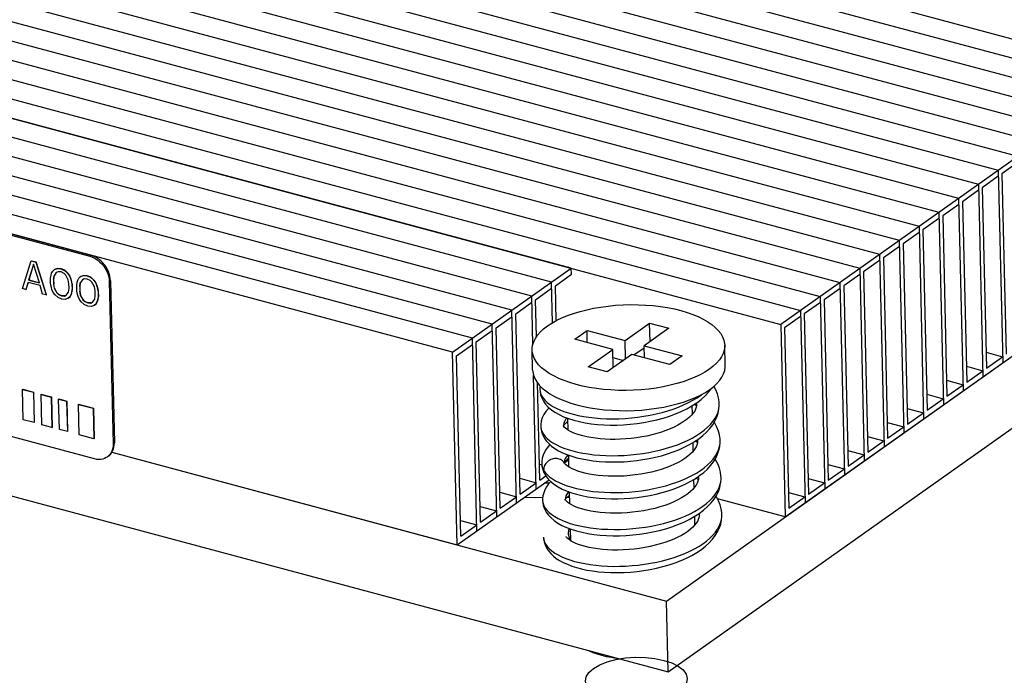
# Model space of a CAD drawing. Header units: millimetres. Extents: x 6 to 414, y 7 to 290.
# Tile 218 of 256: x 146.51 to 150.86, y 165.02 to 167.92. Entities that reach past the tile are written whole.
import ezdxf

# ---------------------------------------------------------------- set-up
doc = ezdxf.new("R2010")
doc.units = ezdxf.units.MM
doc.header["$LTSCALE"] = 23.1
doc.layers.get('0').update_dxf_attribs({"linetype": 'CONTINUOUS'})
for name, color, linetype in [('AL-BASE_ES7632BT_22_2', 7, 'CONTINUOUS'), ('HP_ES7632BT_12_2', 7, 'CONTINUOUS'), ('LABEL_2', 7, 'CONTINUOUS'), ('PRT0001_2', 7, 'CONTINUOUS'), ('PRT0002_2', 7, 'CONTINUOUS'), ('SC_2', 7, 'CONTINUOUS'), ('SPRING_2', 7, 'CONTINUOUS')]:
    doc.layers.add(name, color=color, linetype=linetype)

msp = doc.modelspace()

# ---------------------------------------------------------------- linework, layer by layer
at = {"color": 6, "linetype": 'Continuous'}
for points in [[(149.0466, 165.0498), (149.0739, 165.0656), (149.1074, 165.0789), (149.1457, 165.0892), (149.1882, 165.0961), (149.2318, 165.0991), (149.2756, 165.0984), (149.3178, 165.0939), (149.3576, 165.0855), (149.392, 165.074), (149.4204, 165.0597), (149.4418, 165.043), (149.4555, 165.0243), (149.4606, 165.005), (149.457, 164.9855), (149.4451, 164.9664), (149.4247, 164.9483)], [(149.4247, 164.9483), (149.3974, 164.9325), (149.3639, 164.9192), (149.3256, 164.9089), (149.2831, 164.902), (149.2395, 164.899), (149.1957, 164.8997), (149.1535, 164.9042), (149.1137, 164.9126), (149.0793, 164.9241), (149.0509, 164.9384), (149.0295, 164.9551), (149.0158, 164.9738), (149.0107, 164.9931), (149.0143, 165.0126), (149.0263, 165.0317), (149.0466, 165.0498)]]:
    msp.add_lwpolyline(points, dxfattribs=at)
at = {"layer": 'AL-BASE_ES7632BT_22_2', "color": 7, "linetype": 'Continuous'}
for p, q in [((149.3692, 165.3476), (153.1633, 168.0386)), ((149.3766, 165.0343), (153.1708, 167.7253)), ((143.4959, 166.6123), (149.3766, 165.0343)), ((146.9215, 166.0044), (149.3692, 165.3476)), ((148.9305, 165.8063), (148.9414, 165.8068)), ((148.9386, 165.6278), (148.9453, 165.6141)), ((149.3766, 165.0343), (149.3692, 165.3476))]:
    msp.add_line(p, q, dxfattribs=at)
for points in [[(148.7431, 165.8069), (148.7907, 165.8054), (148.8226, 165.8056)], [(148.9395, 165.6678), (148.9363, 165.6583), (148.9353, 165.6458)], [(149.497, 165.6871), (149.4946, 165.692), (149.4943, 165.6923)], [(148.9353, 165.6458), (148.9354, 165.643), (148.9386, 165.6278)]]:
    msp.add_lwpolyline(points, dxfattribs=at)
at = {"layer": 'HP_ES7632BT_12_2', "color": 7, "linetype": 'Continuous'}
msp.add_line((148.8515, 165.8679), (148.8287, 165.8676), dxfattribs=at)
at = {"layer": 'LABEL_2', "color": 7, "linetype": 'Continuous'}
for p, q in [((144.4711, 167.5017), (146.8234, 166.8705)), ((144.4765, 167.5056), (146.8288, 166.8744)), ((146.8234, 166.8705), (146.8288, 166.8744)), ((146.5262, 166.7273), (146.565, 166.8504)), ((146.5758, 166.8361), (146.554, 166.7653)), ((146.5545, 166.7657), (146.576, 166.8354)), ((146.565, 166.8504), (146.5656, 166.8507)), ((146.565, 166.8504), (146.586, 166.8447)), ((146.5656, 166.8507), (146.5866, 166.8451)), ((146.6013, 166.7526), (146.5758, 166.8361)), ((146.586, 166.8447), (146.5866, 166.8451)), ((146.586, 166.8447), (146.6312, 166.6992)), ((146.6318, 166.6995), (146.5866, 166.8451)), ((146.6503, 166.7735), (146.6526, 166.7871)), ((146.6526, 166.7871), (146.655, 166.795)), ((146.655, 166.795), (146.66, 166.805)), ((146.66, 166.805), (146.6677, 166.8114)), ((146.6657, 166.7836), (146.6635, 166.7671)), ((146.6641, 166.7675), (146.6663, 166.784)), ((146.6758, 166.7979), (146.6657, 166.7836)), ((146.6657, 166.7836), (146.6663, 166.784)), ((146.6677, 166.8114), (146.6806, 166.8165)), ((146.6677, 166.8114), (146.6682, 166.8118)), ((146.6811, 166.8169), (146.6682, 166.8118)), ((146.6836, 166.8015), (146.6758, 166.7979)), ((146.6806, 166.8165), (146.6811, 166.8169)), ((146.6806, 166.8165), (146.6963, 166.8151)), ((146.6968, 166.8155), (146.6811, 166.8169)), ((146.6966, 166.8008), (146.6836, 166.8015)), ((146.6963, 166.8151), (146.6968, 166.8155)), ((146.6963, 166.8151), (146.7121, 166.808)), ((146.7098, 166.7945), (146.6966, 166.8008)), ((146.7127, 166.8084), (146.6968, 166.8155)), ((146.7178, 166.7866), (146.7098, 166.7945)), ((146.7121, 166.808), (146.7127, 166.8084)), ((146.7121, 166.808), (146.7254, 166.796)), ((146.726, 166.7963), (146.7127, 166.8084)), ((146.7287, 166.7667), (146.7178, 166.7866)), ((146.7254, 166.796), (146.726, 166.7963)), ((146.7254, 166.796), (146.7335, 166.7853)), ((146.7341, 166.7857), (146.726, 166.7963)), ((146.7335, 166.7853), (146.7341, 166.7857)), ((146.7335, 166.7853), (146.739, 166.7724)), ((146.7396, 166.7728), (146.7341, 166.7857)), ((146.7832, 166.7805), (146.7961, 166.7855)), ((146.7832, 166.7805), (146.7837, 166.7808)), ((146.7967, 166.7859), (146.7837, 166.7808)), ((146.7961, 166.7855), (146.7967, 166.7859)), ((146.7961, 166.7855), (146.8118, 166.7841)), ((146.8123, 166.7845), (146.7967, 166.7859)), ((146.8118, 166.7841), (146.8123, 166.7845)), ((146.8118, 166.7841), (146.8276, 166.777)), ((146.8282, 166.7774), (146.8123, 166.7845)), ((146.5516, 166.7546), (146.542, 166.7231)), ((146.5425, 166.7235), (146.552, 166.7545)), ((146.6041, 166.7405), (146.5516, 166.7546)), ((146.554, 166.7653), (146.5545, 166.7657)), ((146.554, 166.7653), (146.6013, 166.7526)), ((146.5545, 166.7657), (146.6014, 166.7531)), ((146.6155, 166.7034), (146.6041, 166.7405)), ((146.6509, 166.7478), (146.6503, 166.7735)), ((146.6539, 166.7328), (146.6509, 166.7478)), ((146.6635, 166.7671), (146.6641, 166.7675)), ((146.6635, 166.7671), (146.664, 166.7471)), ((146.664, 166.7471), (146.6645, 166.7475)), ((146.664, 166.7471), (146.667, 166.7293)), ((146.6641, 166.7675), (146.6645, 166.7475)), ((146.6676, 166.7297), (146.6645, 166.7475)), ((146.7318, 166.7488), (146.7287, 166.7667)), ((146.7322, 166.7288), (146.7318, 166.7488)), ((146.739, 166.7724), (146.7396, 166.7728)), ((146.739, 166.7724), (146.7419, 166.7632)), ((146.7424, 166.7635), (146.7396, 166.7728)), ((146.7419, 166.7632), (146.7424, 166.7635)), ((146.7419, 166.7632), (146.7448, 166.7482)), ((146.7454, 166.7485), (146.7424, 166.7635)), ((146.7448, 166.7482), (146.7454, 166.7485)), ((146.7448, 166.7482), (146.7454, 166.7225)), ((146.7454, 166.7485), (146.746, 166.7228)), ((146.7658, 166.7425), (146.7681, 166.7561)), ((146.7664, 166.7168), (146.7658, 166.7425)), ((146.7681, 166.7561), (146.7705, 166.764)), ((146.7705, 166.764), (146.7755, 166.774)), ((146.7755, 166.774), (146.7832, 166.7805)), ((146.7812, 166.7526), (146.779, 166.7361)), ((146.7796, 166.7365), (146.7818, 166.753)), ((146.7913, 166.7669), (146.7812, 166.7526)), ((146.7812, 166.7526), (146.7818, 166.753)), ((146.7991, 166.7705), (146.7913, 166.7669)), ((146.8121, 166.7698), (146.7991, 166.7705)), ((146.8253, 166.7635), (146.8121, 166.7698)), ((146.8333, 166.7556), (146.8253, 166.7635)), ((146.8276, 166.777), (146.8282, 166.7774)), ((146.8276, 166.777), (146.841, 166.765)), ((146.8415, 166.7653), (146.8282, 166.7774)), ((146.8443, 166.7357), (146.8333, 166.7556)), ((146.841, 166.765), (146.8415, 166.7653)), ((146.841, 166.765), (146.849, 166.7543)), ((146.8496, 166.7547), (146.8415, 166.7653)), ((146.849, 166.7543), (146.8496, 166.7547)), ((146.849, 166.7543), (146.8546, 166.7414)), ((146.8551, 166.7418), (146.8496, 166.7547)), ((146.8546, 166.7414), (146.8551, 166.7418)), ((146.8546, 166.7414), (146.8574, 166.7322)), ((146.8579, 166.7325), (146.8551, 166.7418)), ((146.9149, 166.7623), (146.9095, 166.7585)), ((146.9095, 166.7585), (146.9264, 166.0423)), ((146.9149, 166.7623), (146.9319, 166.0461)), ((146.542, 166.7231), (146.5262, 166.7273)), ((146.542, 166.7231), (146.5425, 166.7235)), ((146.6312, 166.6992), (146.6155, 166.7034)), ((146.6312, 166.6992), (146.6318, 166.6995)), ((146.6567, 166.7235), (146.6539, 166.7328)), ((146.6622, 166.7107), (146.6567, 166.7235)), ((146.6703, 166.7), (146.6622, 166.7107)), ((146.667, 166.7293), (146.6676, 166.7297)), ((146.667, 166.7293), (146.6779, 166.7093)), ((146.6785, 166.7097), (146.6676, 166.7297)), ((146.6837, 166.6879), (146.6703, 166.7)), ((146.6779, 166.7093), (146.6785, 166.7097)), ((146.6779, 166.7093), (146.6859, 166.7015)), ((146.6865, 166.7019), (146.6785, 166.7097)), ((146.6859, 166.7015), (146.6865, 166.7019)), ((146.6859, 166.7015), (146.6991, 166.6951)), ((146.6997, 166.6955), (146.6865, 166.7019)), ((146.6991, 166.6951), (146.6997, 166.6955)), ((146.6991, 166.6951), (146.7122, 166.6945)), ((146.7127, 166.6949), (146.6997, 166.6955)), ((146.7122, 166.6945), (146.7199, 166.6981)), ((146.7122, 166.6945), (146.7127, 166.6949)), ((146.7199, 166.6981), (146.73, 166.7124)), ((146.73, 166.7124), (146.7322, 166.7288)), ((146.7407, 166.701), (146.7358, 166.691)), ((146.7363, 166.6914), (146.7413, 166.7014)), ((146.7432, 166.7089), (146.7407, 166.701)), ((146.7407, 166.701), (146.7413, 166.7014)), ((146.7413, 166.7014), (146.7437, 166.7093)), ((146.7454, 166.7225), (146.7432, 166.7089)), ((146.7432, 166.7089), (146.7437, 166.7093)), ((146.7437, 166.7093), (146.746, 166.7228)), ((146.7454, 166.7225), (146.746, 166.7228)), ((146.7694, 166.7018), (146.7664, 166.7168)), ((146.7722, 166.6925), (146.7694, 166.7018)), ((146.779, 166.7361), (146.7796, 166.7365)), ((146.779, 166.7361), (146.7795, 166.7161)), ((146.7795, 166.7161), (146.78, 166.7165)), ((146.7795, 166.7161), (146.7825, 166.6983)), ((146.7796, 166.7365), (146.78, 166.7165)), ((146.7831, 166.6987), (146.78, 166.7165)), ((146.7825, 166.6983), (146.7831, 166.6987)), ((146.7825, 166.6983), (146.7934, 166.6783)), ((146.794, 166.6787), (146.7831, 166.6987)), ((146.8473, 166.7178), (146.8443, 166.7357)), ((146.8455, 166.6814), (146.8478, 166.6978)), ((146.8478, 166.6978), (146.8473, 166.7178)), ((146.8574, 166.7322), (146.8579, 166.7325)), ((146.8574, 166.7322), (146.8603, 166.7172)), ((146.8609, 166.7176), (146.8579, 166.7325)), ((146.8603, 166.7172), (146.8609, 166.7176)), ((146.8603, 166.7172), (146.861, 166.6915)), ((146.8609, 166.7176), (146.8615, 166.6918)), ((146.6995, 166.6808), (146.6837, 166.6879)), ((146.7152, 166.6795), (146.6995, 166.6808)), ((146.7281, 166.6845), (146.7152, 166.6795)), ((146.7358, 166.691), (146.7281, 166.6845)), ((146.7281, 166.6845), (146.7286, 166.6849)), ((146.7286, 166.6849), (146.7363, 166.6914)), ((146.7358, 166.691), (146.7363, 166.6914)), ((146.7778, 166.6797), (146.7722, 166.6925)), ((146.7858, 166.669), (146.7778, 166.6797)), ((146.7992, 166.6569), (146.7858, 166.669)), ((146.7934, 166.6783), (146.794, 166.6787)), ((146.7934, 166.6783), (146.8015, 166.6705)), ((146.802, 166.6709), (146.794, 166.6787)), ((146.815, 166.6499), (146.7992, 166.6569)), ((146.8015, 166.6705), (146.802, 166.6709)), ((146.8015, 166.6705), (146.8146, 166.6641)), ((146.8152, 166.6645), (146.802, 166.6709)), ((146.8146, 166.6641), (146.8152, 166.6645)), ((146.8146, 166.6641), (146.8277, 166.6635)), ((146.8282, 166.6639), (146.8152, 166.6645)), ((146.8277, 166.6635), (146.8354, 166.6671)), ((146.8277, 166.6635), (146.8282, 166.6639)), ((146.8436, 166.6535), (146.8307, 166.6485)), ((146.8354, 166.6671), (146.8455, 166.6814)), ((146.8513, 166.66), (146.8436, 166.6535)), ((146.8436, 166.6535), (146.8441, 166.6539)), ((146.8441, 166.6539), (146.8518, 166.6604)), ((146.8562, 166.67), (146.8513, 166.66)), ((146.8513, 166.66), (146.8518, 166.6604)), ((146.8518, 166.6604), (146.8568, 166.6704)), ((146.8587, 166.6779), (146.8562, 166.67)), ((146.8562, 166.67), (146.8568, 166.6704)), ((146.8568, 166.6704), (146.8592, 166.6783)), ((146.861, 166.6915), (146.8587, 166.6779)), ((146.8587, 166.6779), (146.8592, 166.6783)), ((146.8592, 166.6783), (146.8615, 166.6918)), ((146.861, 166.6915), (146.8615, 166.6918)), ((146.8307, 166.6485), (146.815, 166.6499)), ((146.8446, 165.9753), (144.4923, 166.6065)), ((146.5269, 166.2824), (146.5275, 166.2828)), ((146.5301, 166.1481), (146.5269, 166.2824)), ((146.5269, 166.2824), (146.5747, 166.2696)), ((146.5275, 166.2828), (146.5753, 166.2699)), ((146.5747, 166.2696), (146.5753, 166.2699)), ((146.5747, 166.2696), (146.5779, 166.1353)), ((146.5753, 166.2699), (146.5784, 166.1357)), ((146.6089, 166.2604), (146.6095, 166.2608)), ((146.6121, 166.1261), (146.6089, 166.2604)), ((146.6089, 166.2604), (146.6534, 166.2484)), ((146.6095, 166.2608), (146.654, 166.2488)), ((146.6534, 166.2484), (146.654, 166.2488)), ((146.6534, 166.2484), (146.6566, 166.1142)), ((146.654, 166.2488), (146.6571, 166.1145)), ((146.686, 166.2397), (146.6865, 166.2401)), ((146.6892, 166.1054), (146.686, 166.2397)), ((146.686, 166.2397), (146.7214, 166.2302)), ((146.6865, 166.2401), (146.7219, 166.2306)), ((146.7214, 166.2302), (146.7219, 166.2306)), ((146.7214, 166.2302), (146.7245, 166.0959)), ((146.7219, 166.2306), (146.7251, 166.0963)), ((146.7738, 166.2161), (146.7744, 166.2165)), ((146.777, 166.0819), (146.7738, 166.2161)), ((146.7738, 166.2161), (146.8387, 166.1987)), ((146.7744, 166.2165), (146.8393, 166.1991)), ((146.8387, 166.1987), (146.8393, 166.1991)), ((146.8387, 166.1987), (146.8419, 166.0644)), ((146.8393, 166.1991), (146.8424, 166.0648)), ((146.5779, 166.1353), (146.5301, 166.1481)), ((146.5779, 166.1353), (146.5784, 166.1357)), ((146.6566, 166.1142), (146.6121, 166.1261)), ((146.6566, 166.1142), (146.6571, 166.1145)), ((146.7245, 166.0959), (146.6892, 166.1054)), ((146.7245, 166.0959), (146.7251, 166.0963)), ((146.8419, 166.0644), (146.777, 166.0819)), ((146.8419, 166.0644), (146.8424, 166.0648)), ((146.9264, 166.0423), (146.9319, 166.0461))]:
    msp.add_line(p, q, dxfattribs=at)
for points in [[(146.8234, 166.8705), (146.8329, 166.8674), (146.8422, 166.8632), (146.8513, 166.858), (146.8601, 166.8518), (146.8684, 166.8447), (146.8762, 166.8369), (146.8834, 166.8284), (146.8898, 166.8192), (146.8954, 166.8096), (146.9002, 166.7996), (146.904, 166.7894), (146.9069, 166.779), (146.9087, 166.7687), (146.9095, 166.7585)], [(146.9149, 166.7623), (146.9141, 166.7726), (146.9123, 166.7829), (146.9094, 166.7932), (146.9056, 166.8035), (146.9009, 166.8134), (146.8952, 166.8231), (146.8888, 166.8322), (146.8816, 166.8407), (146.8738, 166.8486), (146.8655, 166.8556), (146.8567, 166.8618), (146.8476, 166.8671), (146.8383, 166.8712), (146.8288, 166.8744)], [(146.9264, 166.0423), (146.9261, 166.0323), (146.9248, 166.0228), (146.9224, 166.0139), (146.919, 166.0056)], [(146.9201, 166.0019), (146.9244, 166.0094), (146.9278, 166.0177), (146.9302, 166.0267), (146.9316, 166.0361), (146.9319, 166.0461)], [(146.9057, 165.9871), (146.9088, 165.9894), (146.9148, 165.9952), (146.9201, 166.0019)], [(146.919, 166.0056), (146.9147, 165.9981), (146.9094, 165.9914)], [(146.9003, 165.9833), (146.8965, 165.9808), (146.889, 165.9771), (146.8809, 165.9744), (146.8723, 165.9729), (146.8633, 165.9725), (146.8541, 165.9733), (146.8446, 165.9753)], [(146.9094, 165.9914), (146.9033, 165.9856), (146.9003, 165.9833)]]:
    msp.add_lwpolyline(points, dxfattribs=at)
at = {"layer": 'PRT0001_2', "color": 7, "linetype": 'Continuous'}
for p, q in [((148.9485, 166.8174), (144.9161, 167.8995)), ((148.8613, 166.7555), (144.8288, 167.8376)), ((148.774, 166.6936), (144.7415, 167.7757)), ((148.6868, 166.6317), (144.6543, 167.7138)), ((148.5995, 166.5698), (144.567, 167.6519)), ((148.5122, 166.5079), (144.4798, 167.59)), ((148.425, 166.446), (144.3925, 167.5281)), ((148.425, 166.446), (148.9485, 166.8174)), ((148.8782, 166.7402), (148.9492, 166.7905)), ((148.9492, 166.7905), (148.9485, 166.8174)), ((148.8655, 166.5769), (148.8613, 166.7555)), ((148.8818, 166.586), (148.8782, 166.7402)), ((148.7791, 166.4811), (148.774, 166.6936)), ((148.7909, 166.6783), (148.8619, 166.7287)), ((148.7036, 166.6164), (148.7747, 166.6668)), ((148.7948, 166.5147), (148.7909, 166.6783)), ((148.7069, 165.7813), (148.6868, 166.6317)), ((148.7225, 165.8197), (148.7036, 166.6164)), ((148.6196, 165.7194), (148.5995, 166.5698)), ((148.6164, 166.5545), (148.6874, 166.6049)), ((148.5291, 166.4926), (148.6001, 166.543)), ((148.6353, 165.7578), (148.6164, 166.5545)), ((148.4419, 166.4307), (148.5129, 166.4811)), ((148.5324, 165.6575), (148.5122, 166.5079)), ((148.548, 165.6959), (148.5291, 166.4926)), ((148.4451, 165.5956), (148.425, 166.446)), ((148.4607, 165.634), (148.4419, 166.4307)), ((148.7942, 165.8432), (148.7823, 166.3434)), ((148.8098, 165.8816), (148.7996, 166.311)), ((146.9215, 166.0044), (148.4451, 165.5956)), ((148.9181, 165.9584), (148.9375, 165.9722)), ((148.8081, 165.9514), (148.8184, 165.9487)), ((148.9339, 165.9423), (148.9382, 165.9453)), ((148.4451, 165.5956), (148.8503, 165.883)), ((148.7209, 165.8895), (148.7935, 165.87)), ((148.7225, 165.8197), (148.7935, 165.87)), ((148.8098, 165.8816), (148.8366, 165.9006)), ((148.6336, 165.8276), (148.7063, 165.8081)), ((148.6353, 165.7578), (148.7063, 165.8081)), ((148.5463, 165.7657), (148.619, 165.7462)), ((148.548, 165.6959), (148.619, 165.7462)), ((148.4591, 165.7038), (148.5317, 165.6843)), ((148.4607, 165.634), (148.5317, 165.6843))]:
    msp.add_line(p, q, dxfattribs=at)
at = {"layer": 'PRT0002_2', "color": 7, "linetype": 'Continuous'}
for p, q in [((145.5627, 169.2615), (151.4434, 167.6835)), ((145.4755, 169.1996), (151.3562, 167.6216)), ((145.3882, 169.1377), (151.2689, 167.5597)), ((145.3009, 169.0758), (151.1816, 167.4978)), ((145.2137, 169.0139), (151.0944, 167.4359)), ((145.1264, 168.952), (151.0071, 167.374)), ((145.0392, 168.8901), (150.9198, 167.3121)), ((144.9519, 168.8283), (150.8326, 167.2502)), ((144.8646, 168.7664), (150.7453, 167.1884)), ((144.7774, 168.7045), (150.658, 167.1265)), ((144.6901, 168.6426), (150.5708, 167.0646)), ((144.6028, 168.5807), (150.4835, 167.0027)), ((144.5156, 168.5188), (150.3962, 166.9408)), ((152.5779, 168.4881), (149.8727, 166.5694)), ((144.4283, 168.4569), (150.309, 166.8789)), ((144.341, 168.395), (150.2217, 166.817)), ((144.2538, 168.3331), (150.1345, 166.7551)), ((144.1665, 168.2712), (150.0472, 166.6932)), ((144.0792, 168.2093), (149.9599, 166.6313)), ((143.992, 168.1474), (149.8727, 166.5694)), ((149.8928, 165.719), (152.598, 167.6377)), ((150.9205, 167.2853), (150.8495, 167.2349)), ((150.8332, 167.2234), (150.7622, 167.173)), ((150.8326, 167.2502), (150.8527, 166.3998)), ((150.8495, 167.2349), (150.8683, 166.4382)), ((150.7453, 167.1884), (150.7655, 166.3379)), ((150.7622, 167.173), (150.7811, 166.3763)), ((150.7459, 167.1615), (150.6749, 167.1111)), ((150.6587, 167.0996), (150.5877, 167.0492)), ((150.658, 167.1265), (150.6782, 166.276)), ((150.6749, 167.1111), (150.6938, 166.3144)), ((150.5708, 167.0646), (150.5909, 166.2141)), ((150.5877, 167.0492), (150.6065, 166.2525)), ((150.4835, 167.0027), (150.5037, 166.1522)), ((150.5714, 167.0377), (150.5004, 166.9874)), ((150.4841, 166.9758), (150.4131, 166.9255)), ((150.5004, 166.9874), (150.5193, 166.1906)), ((150.3969, 166.9139), (150.3259, 166.8636)), ((150.3962, 166.9408), (150.4164, 166.0903)), ((150.4131, 166.9255), (150.432, 166.1287)), ((150.309, 166.8789), (150.3291, 166.0284)), ((150.3096, 166.852), (150.2386, 166.8017)), ((150.3259, 166.8636), (150.3448, 166.0668)), ((150.2224, 166.7901), (150.1513, 166.7398)), ((150.2217, 166.817), (150.2419, 165.9666)), ((150.2386, 166.8017), (150.2575, 166.0049)), ((150.1345, 166.7551), (150.1546, 165.9047)), ((150.1513, 166.7398), (150.1702, 165.943)), ((150.1351, 166.7282), (150.0641, 166.6779)), ((150.0478, 166.6664), (149.9768, 166.616)), ((150.0472, 166.6932), (150.0673, 165.8428)), ((150.0641, 166.6779), (150.083, 165.8812)), ((149.9599, 166.6313), (149.9801, 165.7809)), ((149.9768, 166.616), (149.9957, 165.8193)), ((149.8727, 166.5694), (149.8928, 165.719)), ((149.9606, 166.6045), (149.8896, 166.5541)), ((149.8896, 166.5541), (149.9084, 165.7574)), ((150.7794, 166.4462), (150.8521, 166.4267)), ((150.7811, 166.3763), (150.8521, 166.4267)), ((150.6922, 166.3843), (150.7648, 166.3648)), ((150.6938, 166.3144), (150.7648, 166.3648)), ((150.6049, 166.3224), (150.6776, 166.3029)), ((150.6065, 166.2525), (150.6776, 166.3029)), ((150.5176, 166.2605), (150.5903, 166.241)), ((150.5193, 166.1906), (150.5903, 166.241)), ((150.4304, 166.1986), (150.503, 166.1791)), ((150.432, 166.1287), (150.503, 166.1791)), ((150.3431, 166.1367), (150.4158, 166.1172)), ((150.3448, 166.0668), (150.4158, 166.1172)), ((150.2558, 166.0748), (150.3285, 166.0553)), ((150.2575, 166.0049), (150.3285, 166.0553)), ((150.1686, 166.0129), (150.2412, 165.9934)), ((150.1702, 165.943), (150.2412, 165.9934)), ((150.0813, 165.951), (150.154, 165.9315)), ((150.083, 165.8812), (150.154, 165.9315)), ((149.994, 165.8891), (150.0667, 165.8696)), ((149.9957, 165.8193), (150.0667, 165.8696)), ((149.9068, 165.8272), (149.9794, 165.8077)), ((149.8928, 165.719), (149.5941, 165.7991)), ((149.9084, 165.7574), (149.9794, 165.8077))]:
    msp.add_line(p, q, dxfattribs=at)
at = {"layer": 'SC_2', "color": 7, "linetype": 'Continuous'}
for p, q in [((149.186, 166.4977), (149.2944, 166.5746)), ((149.2963, 166.4938), (149.2944, 166.5746)), ((149.2944, 166.5746), (149.3784, 166.552)), ((148.9637, 166.5043), (149.018, 166.5428)), ((149.0192, 166.4894), (149.018, 166.5428)), ((149.018, 166.5428), (149.186, 166.4977)), ((149.3784, 166.552), (149.27, 166.4751)), ((149.1318, 166.4592), (148.9637, 166.5043)), ((149.1879, 166.4169), (149.186, 166.4977)), ((149.6279, 166.3877), (149.6258, 166.4773)), ((148.7781, 166.3676), (148.776, 166.4571)), ((149.0234, 166.3824), (149.1318, 166.4592)), ((149.2158, 166.4367), (149.1074, 166.3598)), ((149.1337, 166.3785), (149.1318, 166.4592)), ((149.3838, 166.3916), (149.2158, 166.4367)), ((149.2249, 166.4343), (149.2702, 166.4664)), ((149.2712, 166.4218), (149.27, 166.4751)), ((149.27, 166.4751), (149.438, 166.4301)), ((149.1326, 166.423), (149.179, 166.4106)), ((149.438, 166.4301), (149.3838, 166.3916)), ((149.1074, 166.3598), (149.0234, 166.3824)), ((149.4829, 166.1728), (149.482, 166.2104)), ((148.9344, 166.1024), (148.9332, 166.1546)), ((149.4868, 166.0099), (149.4859, 166.0475)), ((148.9383, 165.9395), (148.9371, 165.9917)), ((149.4906, 165.8469), (149.4898, 165.8846)), ((148.9422, 165.7766), (148.9409, 165.8288)), ((149.4945, 165.684), (149.4936, 165.7216)), ((148.946, 165.6136), (148.9448, 165.6658))]:
    msp.add_line(p, q, dxfattribs=at)
for points in [[(148.8438, 166.563), (148.863, 166.5755), (148.8842, 166.5873), (148.9074, 166.5984), (148.9324, 166.6088), (148.9591, 166.6182), (148.9872, 166.6267), (149.0165, 166.6342), (149.047, 166.6407), (149.0788, 166.6461), (149.1113, 166.6505), (149.1444, 166.6537), (149.1779, 166.6557), (149.2114, 166.6566), (149.2449, 166.6562), (149.278, 166.6547), (149.3106, 166.6521), (149.3425, 166.6483), (149.3735, 166.6434), (149.4034, 166.6374), (149.4321, 166.6303), (149.4593, 166.6223), (149.4849, 166.6133), (149.5087, 166.6035), (149.5307, 166.5928), (149.5506, 166.5813), (149.5684, 166.5691), (149.584, 166.5563), (149.5972, 166.5429), (149.608, 166.5291), (149.6163, 166.5149), (149.622, 166.5003), (149.6251, 166.4856), (149.6258, 166.4773)], [(148.776, 166.4571), (148.7761, 166.4635), (148.7781, 166.4782), (148.7828, 166.493), (148.79, 166.5076), (148.7998, 166.522), (148.8121, 166.5361), (148.8267, 166.5498), (148.8438, 166.563)], [(149.6258, 166.4773), (149.6257, 166.4709), (149.6236, 166.4562), (149.619, 166.4414), (149.6117, 166.4268), (149.602, 166.4123), (149.5897, 166.3982), (149.575, 166.3846), (149.5579, 166.3714)], [(149.5579, 166.3714), (149.5387, 166.3589), (149.5176, 166.3471), (149.4944, 166.3359), (149.4693, 166.3256), (149.4427, 166.3162), (149.4145, 166.3077), (149.3852, 166.3002), (149.3547, 166.2937), (149.323, 166.2883), (149.2904, 166.2839), (149.2573, 166.2807), (149.2239, 166.2787), (149.1903, 166.2778), (149.1569, 166.2781), (149.1238, 166.2796), (149.0911, 166.2823), (149.0592, 166.2861), (149.0282, 166.291), (148.9983, 166.297), (148.9697, 166.304), (148.9425, 166.3121), (148.9169, 166.3211), (148.893, 166.3309), (148.871, 166.3416), (148.8511, 166.3531), (148.8333, 166.3653), (148.8178, 166.3781), (148.8046, 166.3914), (148.7938, 166.4053), (148.7855, 166.4195), (148.7798, 166.434), (148.7766, 166.4488), (148.776, 166.4571)], [(148.7781, 166.3676), (148.7787, 166.3593), (148.7819, 166.3445), (148.7877, 166.3299), (148.796, 166.3155), (148.8069, 166.3016), (148.8203, 166.2882), (148.8361, 166.2753), (148.8541, 166.2631), (148.8742, 166.2516), (148.8964, 166.2408), (148.9204, 166.231)], [(149.56, 166.2819), (149.577, 166.295), (149.5916, 166.3085), (149.6039, 166.3226), (149.6137, 166.337), (149.621, 166.3516), (149.6257, 166.3664), (149.6278, 166.3812), (149.6279, 166.3877)], [(149.471, 166.2359), (149.4961, 166.2462), (149.5194, 166.2574), (149.5407, 166.2692), (149.56, 166.2819)], [(148.9204, 166.231), (148.9462, 166.222), (148.9735, 166.2141), (149.0022, 166.2071), (149.0321, 166.2012), (149.0631, 166.1963), (149.0949, 166.1926), (149.1273, 166.19), (149.1603, 166.1886), (149.1935, 166.1883), (149.2268, 166.1892), (149.2599, 166.1912), (149.2928, 166.1944), (149.3251, 166.1988), (149.3567, 166.2042), (149.387, 166.2106), (149.4162, 166.218), (149.4443, 166.2265), (149.471, 166.2359)], [(149.0255, 165.1285), (149.0271, 165.1277), (149.044, 165.1204), (149.0623, 165.1139), (149.0818, 165.1081), (149.1024, 165.1031), (149.1241, 165.099), (149.1465, 165.0957), (149.1485, 165.0955)]]:
    msp.add_lwpolyline(points, dxfattribs=at)
at = {"layer": 'SPRING_2', "color": 7, "linetype": 'Continuous'}
for p, q in [((148.8103, 166.2894), (148.8102, 166.2813)), ((148.8102, 166.2816), (148.8102, 166.2813)), ((148.8114, 166.2972), (148.8103, 166.2894)), ((149.5014, 166.2101), (149.4911, 166.2163)), ((149.5012, 166.2228), (149.5014, 166.2221)), ((149.5018, 166.2168), (149.5013, 166.2229)), ((149.5018, 166.2168), (149.5017, 166.2114)), ((149.5019, 166.2164), (149.5018, 166.2168)), ((149.6017, 166.2106), (149.6018, 166.2189)), ((149.6018, 166.2189), (149.6018, 166.2192)), ((149.6018, 166.2109), (149.6018, 166.2192)), ((148.9146, 166.1617), (148.9364, 166.1534)), ((148.8143, 166.1271), (148.8141, 166.1185)), ((148.8141, 166.1188), (148.8141, 166.1185)), ((148.8141, 166.1185), (148.8143, 166.115)), ((148.9141, 166.121), (148.914, 166.1214)), ((148.9141, 166.1212), (148.9148, 166.1227)), ((148.9141, 166.121), (148.9141, 166.1212)), ((149.4701, 166.0382), (149.4915, 166.0509)), ((149.5053, 166.047), (149.4952, 166.0534)), ((149.5057, 166.0537), (149.505, 166.0601)), ((149.505, 166.06), (149.5053, 166.0588)), ((149.5053, 166.0588), (149.5057, 166.0533)), ((149.5057, 166.0537), (149.5055, 166.0481)), ((149.5057, 166.0533), (149.5057, 166.0537)), ((149.6053, 166.0438), (149.6057, 166.0557)), ((149.6056, 166.0474), (149.6057, 166.0559)), ((149.6057, 166.0557), (149.6057, 166.0559)), ((148.8179, 165.9558), (148.8179, 165.9556)), ((148.918, 165.9581), (148.9178, 165.9584)), ((148.9179, 165.961), (148.9179, 165.9584)), ((148.918, 165.9581), (148.9186, 165.9595)), ((148.9187, 165.9567), (148.918, 165.9581)), ((148.9188, 165.9566), (148.9187, 165.9567)), ((148.9296, 165.9943), (148.9504, 165.9871)), ((148.8211, 165.9333), (148.824, 165.9239)), ((148.8318, 165.9073), (148.8319, 165.9073)), ((149.474, 165.8753), (149.4954, 165.8879)), ((149.5092, 165.8843), (149.4989, 165.8903)), ((149.5095, 165.8935), (149.509, 165.8972)), ((149.5096, 165.891), (149.5094, 165.8851)), ((149.5096, 165.891), (149.5095, 165.8935)), ((149.5096, 165.8905), (149.5096, 165.891)), ((149.6095, 165.8842), (149.6096, 165.8933)), ((149.6096, 165.893), (149.6096, 165.8933)), ((148.9282, 165.8335), (148.9493, 165.8257)), ((148.8219, 165.7995), (148.8218, 165.7926)), ((148.8218, 165.7928), (148.8218, 165.7926)), ((148.9217, 165.7963), (148.9218, 165.7952)), ((148.9218, 165.7951), (148.9217, 165.7955)), ((148.9218, 165.7952), (148.9224, 165.7966)), ((148.9218, 165.7951), (148.9218, 165.7952)), ((148.9224, 165.7966), (148.9239, 165.799)), ((149.4915, 165.7202), (149.5127, 165.734)), ((149.5134, 165.7275), (149.5134, 165.7279)), ((149.6132, 165.7209), (149.6134, 165.73)), ((149.6133, 165.7218), (149.6134, 165.7302)), ((149.6134, 165.73), (149.6134, 165.7302)), ((148.8257, 165.6299), (148.8257, 165.6285))]:
    msp.add_line(p, q, dxfattribs=at)
for points in [[(148.8102, 166.2816), (148.8108, 166.273), (148.8134, 166.2588), (148.8185, 166.2444), (148.8258, 166.2303), (148.8353, 166.2169), (148.8469, 166.2043)], [(148.8102, 166.2813), (148.8107, 166.2752), (148.8131, 166.2647), (148.8175, 166.2544), (148.8238, 166.2443), (148.8319, 166.2345), (148.8418, 166.2251), (148.8534, 166.2161), (148.8667, 166.2074), (148.8817, 166.1993), (148.8983, 166.1916), (148.9164, 166.1845)], [(149.4657, 166.2237), (149.4856, 166.2344), (149.5043, 166.2456), (149.5214, 166.2574), (149.5261, 166.2611)], [(149.481, 166.2097), (149.5023, 166.2235), (149.5217, 166.2383), (149.5391, 166.2537), (149.5542, 166.2697)], [(149.5542, 166.2697), (149.567, 166.2862), (149.5683, 166.2883)], [(149.6018, 166.2189), (149.6014, 166.2274), (149.5988, 166.2449), (149.5939, 166.2628), (149.5866, 166.2805), (149.578, 166.2959)], [(148.9164, 166.1845), (148.9359, 166.1781), (148.9568, 166.1722), (148.9789, 166.167), (149.0021, 166.1626), (149.0262, 166.159), (149.0513, 166.1561), (149.0771, 166.154), (149.1035, 166.1528), (149.1305, 166.1524), (149.158, 166.1529), (149.1858, 166.1542), (149.2137, 166.1564), (149.2416, 166.1595), (149.2692, 166.1635), (149.2964, 166.1684), (149.3231, 166.174), (149.3491, 166.1804), (149.3744, 166.1876), (149.3988, 166.1956), (149.4222, 166.2043), (149.4445, 166.2136), (149.4657, 166.2237)], [(148.8507, 166.2011), (148.8475, 166.1981), (148.8364, 166.185), (148.8275, 166.1712), (148.8207, 166.1566), (148.8163, 166.1417), (148.8143, 166.1271)], [(148.8469, 166.2043), (148.8607, 166.1924), (148.8766, 166.1814), (148.8946, 166.1711), (148.9146, 166.1617)], [(149.3543, 166.1557), (149.3818, 166.1643), (149.4083, 166.1741), (149.4338, 166.1849), (149.458, 166.1968), (149.481, 166.2097)], [(149.4871, 166.1779), (149.4795, 166.1687), (149.4702, 166.1594), (149.4595, 166.1502), (149.4473, 166.1412)], [(149.4825, 166.0675), (149.5017, 166.0786), (149.5194, 166.0903), (149.5355, 166.1024), (149.55, 166.115), (149.5629, 166.1279), (149.5739, 166.1411), (149.5832, 166.1546), (149.5906, 166.1684), (149.5962, 166.1823), (149.5999, 166.1964), (149.6017, 166.2106)], [(149.5017, 166.2114), (149.5003, 166.2034), (149.4975, 166.1953), (149.4932, 166.1868), (149.4871, 166.1779)], [(149.5726, 166.1257), (149.5828, 166.1425), (149.5908, 166.1597), (149.5966, 166.177), (149.6002, 166.1942), (149.6018, 166.2109)], [(148.9297, 166.156), (148.9235, 166.1486), (148.9187, 166.1408), (148.9156, 166.1329), (148.9142, 166.1249), (148.914, 166.1212)], [(148.9148, 166.1227), (148.9165, 166.1254), (148.9197, 166.1291), (148.9245, 166.1337), (148.931, 166.1389), (148.9335, 166.1406)], [(148.9364, 166.1534), (148.9598, 166.1461), (148.9844, 166.1398), (149.0101, 166.1346), (149.0367, 166.1305), (149.0642, 166.1275), (149.0923, 166.1255)], [(149.0923, 166.1255), (149.1209, 166.1246), (149.15, 166.1248), (149.1795, 166.126), (149.2091, 166.1282), (149.2387, 166.1316), (149.2681, 166.136), (149.2974, 166.1415), (149.3261, 166.148), (149.3543, 166.1557)], [(149.4473, 166.1412), (149.4337, 166.1324), (149.4188, 166.1238), (149.4026, 166.1156), (149.385, 166.1078)], [(149.6057, 166.0557), (149.6052, 166.0638), (149.6028, 166.081), (149.5982, 166.0984), (149.5913, 166.1158), (149.5822, 166.1328), (149.5794, 166.1369)], [(148.8141, 166.1188), (148.8146, 166.1105), (148.8172, 166.0966), (148.8219, 166.0824), (148.829, 166.0685), (148.838, 166.0554), (148.849, 166.0431)], [(148.8143, 166.115), (148.8162, 166.1046), (148.8199, 166.0944), (148.8256, 166.0843), (148.8332, 166.0744), (148.8426, 166.0648), (148.8539, 166.0556), (148.8669, 166.0468), (148.8815, 166.0385), (148.8976, 166.0307), (148.9153, 166.0234), (148.9344, 166.0168)], [(148.9157, 166.1183), (148.9146, 166.1199), (148.9141, 166.121)], [(148.9362, 166.1013), (148.9287, 166.1062), (148.9229, 166.1107), (148.9187, 166.1146), (148.916, 166.1178), (148.9157, 166.1183)], [(148.9565, 166.091), (148.9454, 166.0962), (148.9362, 166.1013)], [(149.385, 166.1078), (149.3663, 166.1004), (149.3465, 166.0935), (149.3258, 166.0872), (149.3043, 166.0814), (149.282, 166.0764), (149.2593, 166.072), (149.2361, 166.0684), (149.2127, 166.0655), (149.1892, 166.0633), (149.1658, 166.062), (149.1426, 166.0613), (149.1198, 166.0615), (149.0976, 166.0624), (149.076, 166.064), (149.0554, 166.0662), (149.0356, 166.0691), (149.017, 166.0726), (148.9997, 166.0767), (148.9837, 166.0811), (148.9693, 166.0859), (148.9565, 166.091)], [(149.4915, 166.0509), (149.5114, 166.0644), (149.5296, 166.0787), (149.5459, 166.0937), (149.5603, 166.1094), (149.5726, 166.1257)], [(148.849, 166.0431), (148.8618, 166.0317), (148.8763, 166.0212), (148.8924, 166.0114), (148.9102, 166.0025), (148.9296, 165.9943)], [(148.9344, 166.0168), (148.9549, 166.0108), (148.9766, 166.0055), (148.9995, 166.0008), (149.0235, 165.997), (149.0485, 165.9938), (149.0742, 165.9915), (149.1006, 165.9901), (149.1276, 165.9895), (149.1548, 165.9897), (149.1822, 165.9909), (149.2097, 165.9928), (149.2371, 165.9956), (149.2643, 165.9992), (149.2912, 166.0037), (149.3176, 166.009), (149.3436, 166.0151), (149.3689, 166.022), (149.3935, 166.0296), (149.4173, 166.038), (149.4402, 166.0472), (149.462, 166.057), (149.4825, 166.0675)], [(149.4812, 165.9018), (149.5006, 165.9127), (149.5187, 165.9241), (149.5352, 165.9361), (149.5501, 165.9485), (149.5634, 165.9614), (149.5749, 165.9746), (149.5847, 165.9881), (149.5927, 166.0018), (149.5988, 166.0157), (149.603, 166.0297), (149.6053, 166.0438)], [(149.5055, 166.0481), (149.5041, 166.0402), (149.5012, 166.0321), (149.4968, 166.0236), (149.4907, 166.0146)], [(149.5758, 165.9619), (149.5861, 165.9786), (149.5943, 165.9956), (149.6003, 166.0131), (149.604, 166.0305), (149.6056, 166.0474)], [(148.8546, 166.0382), (148.8475, 166.0309), (148.8378, 166.0186), (148.8299, 166.0056), (148.8239, 165.9919), (148.8199, 165.9778), (148.818, 165.9638), (148.8179, 165.9556)], [(149.3727, 165.9972), (149.3984, 166.0059), (149.4232, 166.0157), (149.4473, 166.0265), (149.4701, 166.0382)], [(149.4907, 166.0146), (149.4829, 166.0053), (149.4736, 165.996), (149.4627, 165.9868), (149.4502, 165.9776)], [(148.8179, 165.9558), (148.818, 165.952), (148.8191, 165.9428), (148.8211, 165.9333)], [(148.8179, 165.9556), (148.8188, 165.9468), (148.8218, 165.9363), (148.8267, 165.9259)], [(148.9187, 165.9567), (148.9163, 165.9601), (148.9131, 165.9639), (148.9093, 165.9672), (148.9051, 165.9701), (148.9006, 165.9724), (148.8958, 165.9743), (148.8907, 165.9757), (148.8854, 165.9765), (148.8799, 165.9767), (148.8745, 165.9763), (148.869, 165.9754), (148.8636, 165.974), (148.8584, 165.972), (148.8534, 165.9695), (148.8486, 165.9665), (148.8442, 165.963), (148.8402, 165.9592), (148.8367, 165.9551), (148.8336, 165.9506), (148.8311, 165.9459), (148.8291, 165.941), (148.8277, 165.936), (148.8269, 165.931), (148.8267, 165.9259)], [(148.9269, 165.9849), (148.9222, 165.977), (148.9192, 165.969), (148.9179, 165.961)], [(148.9186, 165.9595), (148.9203, 165.9622), (148.9237, 165.9663), (148.9287, 165.9712)], [(148.9429, 165.9367), (148.9348, 165.9417), (148.9284, 165.9464), (148.9236, 165.9506), (148.9205, 165.9542), (148.9188, 165.9566)], [(148.9335, 165.993), (148.9331, 165.9926), (148.9269, 165.9849)], [(148.9287, 165.9712), (148.9355, 165.9765), (148.9374, 165.9777)], [(148.9504, 165.9871), (148.9726, 165.9807), (148.996, 165.9752), (149.0205, 165.9706), (149.0459, 165.9669), (149.0721, 165.9642), (149.099, 165.9625)], [(149.099, 165.9625), (149.1262, 165.9617), (149.1538, 165.9618), (149.1815, 165.9629), (149.2093, 165.965), (149.2372, 165.968), (149.2649, 165.9719), (149.2924, 165.9767), (149.3196, 165.9826), (149.3464, 165.9894), (149.3727, 165.9972)], [(149.4502, 165.9776), (149.4362, 165.9686), (149.4207, 165.9599), (149.4038, 165.9515), (149.3857, 165.9435)], [(149.4954, 165.8879), (149.5151, 165.9013), (149.5332, 165.9155), (149.5493, 165.9304), (149.5636, 165.9459), (149.5758, 165.9619)], [(149.6096, 165.893), (149.6092, 165.9007), (149.6069, 165.9172), (149.6026, 165.9339), (149.5962, 165.9505), (149.5878, 165.9668), (149.5832, 165.9738)], [(148.824, 165.9239), (148.828, 165.9147), (148.8319, 165.9073)], [(148.8267, 165.9259), (148.8271, 165.921), (148.8281, 165.9161), (148.8298, 165.9115), (148.8318, 165.9073)], [(148.8267, 165.9259), (148.8334, 165.9159), (148.8421, 165.9061), (148.8526, 165.8966), (148.865, 165.8876), (148.879, 165.879), (148.8947, 165.8709), (148.912, 165.8633), (148.9307, 165.8564)], [(148.9643, 165.9264), (148.9528, 165.9315), (148.9429, 165.9367)], [(149.3857, 165.9435), (149.3663, 165.936), (149.3458, 165.9291), (149.3243, 165.9227), (149.3019, 165.917), (149.2787, 165.912), (149.2551, 165.9077), (149.231, 165.9043), (149.2068, 165.9016), (149.1825, 165.8997), (149.1584, 165.8986), (149.1346, 165.8984), (149.1114, 165.899), (149.0888, 165.9003), (149.0671, 165.9023), (149.0464, 165.9051), (149.027, 165.9085), (149.0089, 165.9124), (148.9924, 165.9168), (148.9775, 165.9215), (148.9643, 165.9264)], [(148.8582, 165.8753), (148.8483, 165.8645), (148.8393, 165.8522), (148.8321, 165.8393), (148.8268, 165.826), (148.8234, 165.8126), (148.8219, 165.7995)], [(148.8318, 165.9073), (148.8388, 165.8965), (148.8487, 165.8845)], [(148.8487, 165.8845), (148.8607, 165.8729), (148.8747, 165.8619), (148.8908, 165.8516), (148.9086, 165.8421), (148.9282, 165.8335)], [(148.9307, 165.8564), (148.9508, 165.85), (148.9723, 165.8444), (148.995, 165.8395), (149.0187, 165.8353), (149.0433, 165.8319), (149.0687, 165.8294), (149.0948, 165.8276), (149.1213, 165.8267), (149.1483, 165.8266), (149.1757, 165.8274), (149.2032, 165.829), (149.2308, 165.8315), (149.2583, 165.8349), (149.2857, 165.8391), (149.3128, 165.8442), (149.3395, 165.8502), (149.3655, 165.8569), (149.3907, 165.8645), (149.4151, 165.8728), (149.4383, 165.8819), (149.4604, 165.8915), (149.4812, 165.9018)], [(149.3764, 165.8342), (149.4023, 165.843), (149.4273, 165.8528), (149.4512, 165.8636), (149.474, 165.8753)], [(149.493, 165.7432), (149.5119, 165.7543), (149.5294, 165.766), (149.5453, 165.7782), (149.5597, 165.7909), (149.5723, 165.8039), (149.5832, 165.8173), (149.5922, 165.831), (149.5994, 165.8448), (149.6047, 165.8589), (149.6081, 165.8731), (149.6095, 165.8872)], [(149.5094, 165.8851), (149.5077, 165.8767), (149.5045, 165.868), (149.4997, 165.8591), (149.4931, 165.8497)], [(149.5089, 165.8971), (149.5092, 165.8958), (149.5096, 165.891)], [(149.5785, 165.7972), (149.5892, 165.8143), (149.5976, 165.8317), (149.6038, 165.8493), (149.6077, 165.8669), (149.6095, 165.8842)], [(148.9375, 165.8301), (148.9353, 165.8278), (148.9294, 165.8201), (148.9252, 165.8123), (148.9227, 165.8043), (148.9217, 165.7963)], [(148.9493, 165.8257), (148.9717, 165.819), (148.9953, 165.8132), (149.0199, 165.8084), (149.0455, 165.8046), (149.0717, 165.8017), (149.0987, 165.7998), (149.1261, 165.7988), (149.154, 165.7988), (149.1821, 165.7998), (149.2104, 165.8018), (149.2387, 165.8048), (149.267, 165.8087), (149.295, 165.8136), (149.3227, 165.8195), (149.3499, 165.8263), (149.3764, 165.8342)], [(149.4931, 165.8497), (149.4847, 165.8402), (149.4747, 165.8307), (149.4631, 165.8212), (149.45, 165.812)], [(148.8218, 165.7928), (148.8224, 165.784), (148.8252, 165.7695), (148.8304, 165.7547), (148.8381, 165.7404), (148.8479, 165.7269), (148.8598, 165.7143), (148.8737, 165.7026), (148.8895, 165.6918), (148.9073, 165.6817), (148.9269, 165.6726)], [(148.8221, 165.7881), (148.8241, 165.778), (148.828, 165.7677), (148.8339, 165.7576), (148.8416, 165.7478), (148.8511, 165.7383), (148.8624, 165.7291), (148.8755, 165.7204), (148.8901, 165.7121), (148.9064, 165.7043), (148.9242, 165.6971), (148.9435, 165.6905)], [(148.9235, 165.7922), (148.9223, 165.794), (148.9218, 165.7951)], [(148.9475, 165.7733), (148.939, 165.7786), (148.9322, 165.7835), (148.9272, 165.788), (148.924, 165.7917), (148.9235, 165.7922)], [(148.9239, 165.799), (148.9266, 165.8024), (148.9306, 165.8064), (148.9361, 165.8111), (148.9413, 165.8148)], [(149.45, 165.812), (149.4353, 165.8029), (149.4189, 165.794), (149.4011, 165.7855), (149.3818, 165.7775), (149.3611, 165.7699), (149.3394, 165.763), (149.3166, 165.7568), (149.2931, 165.7512), (149.2689, 165.7465), (149.2443, 165.7426), (149.2194, 165.7395), (149.1945, 165.7373), (149.1697, 165.736), (149.1453, 165.7355), (149.1214, 165.7358), (149.0983, 165.7369), (149.076, 165.7388), (149.0549, 165.7415), (149.0349, 165.7448), (149.0163, 165.7486), (148.9992, 165.753), (148.9836, 165.7578), (148.9698, 165.7628), (148.9577, 165.7681), (148.9475, 165.7733)], [(149.5127, 165.734), (149.5324, 165.7488), (149.5501, 165.7644), (149.5655, 165.7806), (149.5785, 165.7972)], [(149.5988, 165.7905), (149.5893, 165.8079), (149.5871, 165.811)], [(149.6134, 165.73), (149.613, 165.7379), (149.6106, 165.7551), (149.6059, 165.7728), (149.5988, 165.7905)], [(148.9435, 165.6905), (148.9642, 165.6845), (148.9861, 165.6792), (149.0091, 165.6746), (149.0332, 165.6708), (149.0582, 165.6678), (149.084, 165.6655), (149.1105, 165.6642), (149.1376, 165.6636), (149.165, 165.664), (149.1927, 165.6652), (149.2205, 165.6672), (149.2482, 165.6701), (149.2756, 165.6739), (149.3027, 165.6786), (149.3293, 165.684), (149.3553, 165.6902), (149.3806, 165.6973), (149.4051, 165.705), (149.4287, 165.7135), (149.4513, 165.7227), (149.4727, 165.7326), (149.493, 165.7432)], [(148.9269, 165.6726), (148.9484, 165.6644), (148.9716, 165.6572), (148.9962, 165.651), (149.022, 165.6458), (149.0488, 165.6417), (149.0764, 165.6387), (149.1045, 165.6367), (149.1331, 165.6358), (149.162, 165.636), (149.1912, 165.6372), (149.2206, 165.6394), (149.2501, 165.6427), (149.2795, 165.6471), (149.3086, 165.6526), (149.3373, 165.6592), (149.3654, 165.6668), (149.3928, 165.6754), (149.4192, 165.6851), (149.4446, 165.6958), (149.4687, 165.7075), (149.4915, 165.7202)], [(149.481, 165.549), (149.5027, 165.5618), (149.5227, 165.5754), (149.5409, 165.5897), (149.5572, 165.6047), (149.5715, 165.6203), (149.5838, 165.6364), (149.5941, 165.6532), (149.6022, 165.6703), (149.6081, 165.6877), (149.6118, 165.705), (149.6133, 165.7218)], [(149.4925, 165.5778), (149.5118, 165.5889), (149.5296, 165.6005), (149.5459, 165.6126), (149.5605, 165.6252), (149.5735, 165.6381), (149.5848, 165.6514), (149.5942, 165.6649), (149.6018, 165.6787), (149.6075, 165.6927), (149.6113, 165.7068), (149.6132, 165.7209)], [(149.5134, 165.7279), (149.5132, 165.7226), (149.5119, 165.7148), (149.5093, 165.7072), (149.5054, 165.6992), (149.5, 165.6908)], [(149.5127, 165.734), (149.513, 165.7327), (149.5134, 165.7279)], [(149.5134, 165.7279), (149.5131, 165.7337), (149.513, 165.7342)], [(149.5, 165.6908), (149.493, 165.6821), (149.4846, 165.6733), (149.4746, 165.6643), (149.463, 165.6553), (149.4498, 165.6464), (149.435, 165.6376), (149.4187, 165.6291), (149.4011, 165.6209), (149.3821, 165.6132), (149.3621, 165.606), (149.3411, 165.5994), (149.3192, 165.5935), (149.2966, 165.5882), (149.2735, 165.5837), (149.2498, 165.5799), (149.2259, 165.5769), (149.2019, 165.5746), (149.178, 165.5732), (149.1543, 165.5725), (149.1312, 165.5727), (149.1087, 165.5736), (149.087, 165.5752), (149.0663, 165.5775), (149.0466, 165.5805), (149.0281, 165.5839), (149.011, 165.5879), (148.9952, 165.5924), (148.9809, 165.5972), (148.9682, 165.6022), (148.9572, 165.6073), (148.9479, 165.6124)], [(148.8257, 165.6301), (148.8262, 165.6223), (148.8285, 165.6088), (148.8329, 165.5952), (148.8393, 165.5818), (148.8476, 165.5691), (148.8577, 165.5572), (148.8694, 165.5462), (148.8826, 165.5359), (148.8973, 165.5264), (148.9135, 165.5177), (148.9312, 165.5096)], [(148.8257, 165.6285), (148.8272, 165.618), (148.8306, 165.6077), (148.8359, 165.5975), (148.8431, 165.5876), (148.8522, 165.5779), (148.8632, 165.5685), (148.876, 165.5596), (148.8904, 165.5511), (148.9064, 165.5431), (148.9239, 165.5358), (148.9429, 165.529)], [(148.9479, 165.6124), (148.9405, 165.6172), (148.9347, 165.6217), (148.9305, 165.6256), (148.9278, 165.6288), (148.9263, 165.631), (148.9257, 165.6323)], [(148.9429, 165.529), (148.9633, 165.5228), (148.985, 165.5174), (149.0079, 165.5126), (149.0318, 165.5087), (149.0566, 165.5054), (149.0822, 165.503), (149.1084, 165.5015), (149.135, 165.5007), (149.1621, 165.5008), (149.1894, 165.5018), (149.2169, 165.5037), (149.2443, 165.5063), (149.2717, 165.5098), (149.2988, 165.5142), (149.3256, 165.5194), (149.3519, 165.5255), (149.3777, 165.5323), (149.4027, 165.54), (149.4268, 165.5484), (149.4499, 165.5576), (149.4718, 165.5674), (149.4925, 165.5778)], [(148.9312, 165.5096), (148.9503, 165.5022), (148.971, 165.4955), (148.9932, 165.4896), (149.0169, 165.4845), (149.0419, 165.4803), (149.0681, 165.4769), (149.0955, 165.4745), (149.1236, 165.4732), (149.1523, 165.4728), (149.1814, 165.4736), (149.2105, 165.4753), (149.2396, 165.4781), (149.2685, 165.4819), (149.2971, 165.4867), (149.3254, 165.4925), (149.3533, 165.4993), (149.3806, 165.5072), (149.4073, 165.5162), (149.4331, 165.5262), (149.4577, 165.5371), (149.481, 165.549)]]:
    msp.add_lwpolyline(points, dxfattribs=at)

doc.saveas('drawing.dxf')
